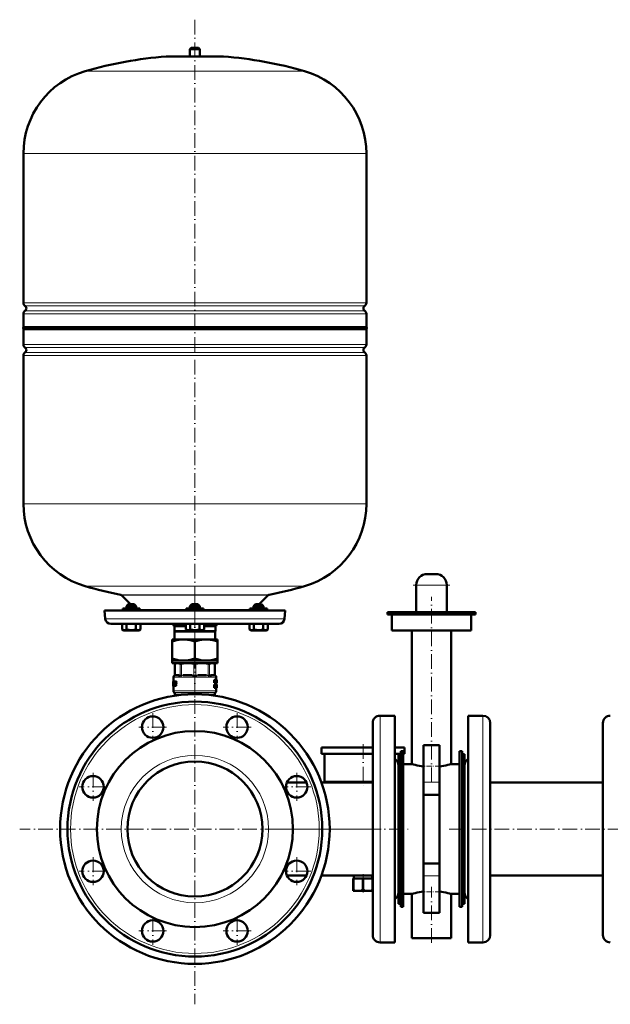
# Model space of a CAD drawing. Extents: x -1976 to 2357, y -1856 to 698.
# Tile 53 of 60: x 1127 to 1609, y -377 to 427. Entities that reach past the tile are written whole.
import ezdxf

# ---------------------------------------------------------------- set-up
doc = ezdxf.new("R2010")
doc.units = 0
doc.linetypes.add('DASHDOT', pattern=[18.5, 12, -3, 0.5, -3])

msp = doc.modelspace()

# ---------------------------------------------------------------- linework, layer by layer
at = {"color": 7, "linetype": 'DASHDOT', "lineweight": 18}
for p, q in [((1270.14, 426.63), (1270.14, -77.66)), ((1270.14, -38.81), (1270.14, -84.6)), ((1448.29, -34.77), (1478.29, -34.77)), ((1463.29, -195.55), (1463.29, -44.28)), ((1270.14, -90.84), (1270.14, -376.93)), ((1235.7, -139.36), (1235.7, -162.11)), ((1304.58, -139.36), (1304.58, -162.11)), ((1247.07, -150.73), (1224.32, -150.73)), ((1315.96, -150.73), (1293.21, -150.73)), ((1407.39, -164.58), (1407.39, -198.18)), ((1186.99, -188.07), (1186.99, -210.82)), ((1353.29, -188.07), (1353.29, -210.82)), ((1198.37, -199.44), (1175.62, -199.44)), ((1364.67, -199.44), (1341.92, -199.44)), ((1413.18, -233.88), (1127.1, -233.88)), ((1336.22, -233.88), (1445.39, -233.88)), ((1637.69, -233.88), (1476.89, -233.88)), ((1186.99, -256.95), (1186.99, -279.7)), ((1353.29, -256.95), (1353.29, -279.7)), ((1198.37, -268.33), (1175.62, -268.33)), ((1364.67, -268.33), (1341.92, -268.33)), ((1463.29, -326.69), (1463.29, -281.02)), ((1235.7, -305.66), (1235.7, -328.41)), ((1304.58, -305.66), (1304.58, -328.41)), ((1247.07, -317.03), (1224.32, -317.03)), ((1315.96, -317.03), (1293.21, -317.03))]:
    msp.add_line(p, q, dxfattribs=at)
at = {"color": 7, "lineweight": 50}
for p, q in [((1267.14, 403.57), (1266.14, 402.57)), ((1266.14, 402.57), (1270.14, 402.57)), ((1266.14, 402.57), (1266.14, 396.57)), ((1267.14, 403.57), (1270.14, 403.57)), ((1270.14, 403.57), (1273.14, 403.57)), ((1270.14, 402.57), (1274.14, 402.57)), ((1273.14, 403.57), (1274.14, 402.57)), ((1274.14, 402.57), (1274.14, 396.57)), ((1247.14, 396.57), (1293.14, 396.57)), ((1266.14, 396.57), (1247.14, 396.57)), ((1293.14, 396.57), (1274.14, 396.57)), ((1130.14, 195.45), (1130.14, 317.41)), ((1410.14, 195.45), (1410.14, 317.41)), ((1130.14, 175.76), (1130.14, 186.68)), ((1410.14, 175.76), (1410.14, 186.68)), ((1130.14, 175.76), (1270.14, 175.76)), ((1410.14, 174.07), (1130.14, 174.07)), ((1130.14, 174.07), (1130.14, 161.45)), ((1270.14, 175.76), (1369.14, 175.76)), ((1369.14, 175.76), (1410.14, 175.76)), ((1410.14, 161.45), (1410.14, 174.07)), ((1130.14, 152.68), (1130.14, 31.57)), ((1410.14, 31.57), (1410.14, 152.68)), ((1466.79, -25.77), (1459.79, -25.77)), ((1450.79, -56.77), (1450.79, -34.77)), ((1475.79, -56.77), (1475.79, -34.77)), ((1210.25, -43.04), (1217.64, -50.43)), ((1322.64, -50.43), (1330.03, -43.04)), ((1196.39, -55.43), (1270.14, -55.43)), ((1196.39, -55.43), (1196.99, -62.33)), ((1212.12, -53.93), (1211.18, -53.93)), ((1211.18, -53.93), (1211.18, -54.93)), ((1225.18, -53.93), (1212.12, -53.93)), ((1215.78, -50.43), (1214.18, -52.03)), ((1215.78, -50.43), (1214.18, -52.03)), ((1221.64, -52.03), (1214.18, -52.03)), ((1214.18, -53.93), (1214.18, -52.03)), ((1220.26, -50.43), (1215.78, -50.43)), ((1220.58, -50.43), (1220.26, -50.43)), ((1220.58, -50.43), (1222.18, -52.03)), ((1222.18, -52.03), (1221.64, -52.03)), ((1222.18, -53.93), (1222.18, -52.03)), ((1225.18, -53.93), (1225.18, -54.93)), ((1270.14, -53.93), (1263.14, -53.93)), ((1263.14, -53.93), (1263.14, -54.93)), ((1267.74, -50.43), (1266.14, -52.03)), ((1266.68, -52.03), (1266.14, -52.03)), ((1266.14, -53.93), (1266.14, -52.03)), ((1274.14, -52.03), (1266.68, -52.03)), ((1268.06, -50.43), (1267.74, -50.43)), ((1272.54, -50.43), (1268.06, -50.43)), ((1277.14, -53.93), (1270.14, -53.93)), ((1270.14, -55.43), (1343.89, -55.43)), ((1272.54, -50.43), (1274.14, -52.03)), ((1274.14, -53.93), (1274.14, -52.03)), ((1277.14, -53.93), (1277.14, -54.93)), ((1328.17, -53.93), (1315.1, -53.93)), ((1315.1, -53.93), (1315.1, -54.93)), ((1319.7, -50.43), (1318.1, -52.03)), ((1322.1, -52.03), (1318.1, -52.03)), ((1318.1, -53.93), (1318.1, -52.03)), ((1322.1, -50.43), (1319.7, -50.43)), ((1324.5, -50.43), (1322.1, -50.43)), ((1326.1, -52.03), (1322.1, -52.03)), ((1324.5, -50.43), (1326.1, -52.03)), ((1324.5, -50.43), (1326.1, -52.03)), ((1326.1, -53.93), (1326.1, -52.03)), ((1326.1, -53.93), (1326.1, -52.03)), ((1329.1, -53.93), (1328.17, -53.93)), ((1329.1, -53.93), (1329.1, -54.93)), ((1329.1, -54.93), (1329.1, -53.93)), ((1343.29, -62.33), (1343.89, -55.43)), ((1463.29, -56.88), (1427.29, -56.88)), ((1427.29, -58.88), (1427.29, -56.88)), ((1463.29, -58.88), (1427.29, -58.88)), ((1430.79, -71.88), (1430.79, -58.88)), ((1450.79, -56.88), (1450.79, -56.77)), ((1475.79, -56.77), (1450.79, -56.77)), ((1499.29, -56.88), (1463.29, -56.88)), ((1499.29, -58.88), (1463.29, -58.88)), ((1475.79, -56.88), (1475.79, -56.77)), ((1495.79, -71.88), (1495.79, -58.88)), ((1499.29, -58.88), (1499.29, -56.88)), ((1201.47, -66.43), (1270.14, -66.43)), ((1210.68, -66.43), (1210.68, -70.97)), ((1212, -71.73), (1210.68, -70.97)), ((1212, -71.73), (1223.53, -71.73)), ((1214.43, -66.43), (1214.43, -70.97)), ((1221.94, -66.43), (1221.94, -70.97)), ((1223.53, -71.73), (1224.35, -71.73)), ((1224.35, -71.73), (1225.69, -70.97)), ((1225.69, -66.43), (1225.69, -70.96)), ((1225.69, -66.43), (1225.69, -70.96)), ((1253.39, -68.43), (1262.63, -68.43)), ((1253.39, -72.43), (1253.39, -68.43)), ((1262.63, -66.43), (1262.63, -70.96)), ((1263.97, -71.73), (1262.64, -70.97)), ((1263.97, -71.73), (1264.79, -71.73)), ((1264.79, -71.73), (1276.32, -71.73)), ((1266.38, -66.43), (1266.38, -70.97)), ((1270.14, -66.43), (1338.81, -66.43)), ((1273.89, -66.43), (1273.89, -70.97)), ((1276.32, -71.73), (1277.64, -70.97)), ((1277.64, -66.43), (1277.64, -70.97)), ((1277.64, -68.43), (1286.89, -68.43)), ((1286.89, -68.43), (1286.89, -72.43)), ((1314.59, -66.43), (1314.59, -70.96)), ((1315.93, -71.73), (1314.59, -70.96)), ((1315.93, -71.73), (1316.14, -71.73)), ((1316.14, -71.73), (1322.1, -71.73)), ((1318.34, -66.43), (1318.34, -70.96)), ((1322.1, -71.73), (1328.28, -71.73)), ((1325.85, -66.43), (1325.85, -70.97)), ((1328.28, -71.73), (1329.6, -70.97)), ((1329.6, -66.43), (1329.6, -70.97)), ((1329.6, -66.43), (1329.6, -70.97)), ((1463.29, -71.88), (1430.79, -71.88)), ((1447.29, -180.88), (1447.29, -71.88)), ((1495.79, -71.88), (1463.29, -71.88)), ((1479.29, -180.88), (1479.29, -71.88)), ((1251.64, -79.13), (1251.64, -80.79)), ((1251.64, -79.13), (1260.89, -79.13)), ((1253.39, -72.43), (1286.89, -72.43)), ((1253.39, -72.43), (1253.52, -72.65)), ((1253.52, -72.65), (1286.77, -72.65)), ((1253.52, -72.65), (1253.52, -79.13)), ((1260.89, -79.13), (1270.14, -79.13)), ((1270.14, -79.13), (1279.39, -79.13)), ((1279.39, -79.13), (1288.64, -79.13)), ((1286.77, -72.65), (1286.89, -72.43)), ((1286.77, -79.13), (1286.77, -72.65)), ((1288.64, -80.79), (1288.64, -79.13)), ((1251.64, -94.78), (1251.64, -80.79)), ((1270.14, -94.78), (1270.14, -80.79)), ((1288.64, -80.79), (1288.64, -94.78)), ((1251.64, -94.78), (1251.64, -96.43)), ((1288.64, -96.43), (1288.64, -94.78)), ((1251.64, -96.43), (1260.89, -96.43)), ((1251.64, -96.43), (1251.64, -98.43)), ((1251.64, -98.43), (1270.14, -98.43)), ((1254.84, -98.43), (1253.75, -99.07)), ((1253.9, -98.99), (1253.75, -99.07)), ((1253.75, -108.29), (1253.75, -99.07)), ((1260.89, -96.43), (1270.14, -96.43)), ((1270.14, -96.43), (1279.39, -96.43)), ((1270.14, -98.43), (1288.64, -98.43)), ((1279.39, -96.43), (1288.64, -96.43)), ((1285.44, -98.43), (1286.54, -99.07)), ((1286.54, -99.07), (1286.39, -98.99)), ((1286.54, -108.29), (1286.54, -99.07)), ((1288.64, -96.43), (1288.64, -98.43)), ((1252.64, -109.88), (1252.64, -113.59)), ((1257.34, -108.43), (1254.3, -108.43)), ((1267.88, -108.43), (1260.54, -108.43)), ((1279.74, -108.43), (1272.41, -108.43)), ((1285.98, -108.43), (1282.94, -108.43)), ((1286.26, -112.04), (1285.93, -112.04)), ((1285.93, -114.62), (1285.93, -112.04)), ((1286.26, -112.04), (1286.59, -112.04)), ((1286.26, -114.62), (1286.26, -112.04)), ((1286.65, -112.5), (1286.7, -112.04)), ((1287.01, -112.04), (1286.7, -112.04)), ((1287.01, -112.04), (1287.25, -112.04)), ((1287.25, -112.04), (1287.25, -114.62)), ((1287.25, -112.28), (1287.27, -112.04)), ((1287.27, -112.04), (1287.58, -112.04)), ((1287.58, -112.04), (1287.7, -112.04)), ((1287.64, -109.88), (1287.64, -112.04)), ((1287.87, -112.04), (1287.7, -112.04)), ((1287.87, -112.04), (1287.93, -112.04)), ((1287.87, -114.62), (1287.87, -112.04)), ((1287.93, -112.04), (1287.94, -112.18)), ((1287.94, -112.18), (1287.94, -113.26)), ((1252.34, -113.59), (1252.35, -113.59)), ((1252.34, -113.59), (1252.34, -116.92)), ((1252.36, -116.83), (1252.34, -116.83)), ((1252.34, -116.92), (1252.34, -116.83)), ((1252.34, -117.05), (1252.34, -116.92)), ((1252.38, -117.05), (1252.34, -117.05)), ((1252.43, -113.59), (1252.35, -113.59)), ((1252.36, -113.92), (1252.35, -113.59)), ((1252.41, -113.92), (1252.36, -113.92)), ((1252.38, -117.05), (1252.44, -117.05)), ((1252.43, -113.59), (1252.98, -113.59)), ((1252.54, -117.05), (1252.44, -117.05)), ((1252.5, -116.83), (1252.47, -116.83)), ((1252.5, -116.57), (1252.5, -116.71)), ((1252.81, -114.49), (1252.54, -114.49)), ((1252.54, -116.36), (1252.67, -116.36)), ((1252.54, -117.05), (1252.79, -117.05)), ((1252.58, -114.28), (1252.77, -114.28)), ((1252.64, -117.05), (1252.64, -121.11)), ((1252.71, -116.29), (1252.67, -116.36)), ((1252.81, -114.51), (1252.73, -116.13)), ((1252.77, -114.28), (1252.8, -114.35)), ((1252.79, -117.05), (1252.86, -116.99)), ((1253.1, -117.05), (1252.79, -117.05)), ((1253.17, -116.99), (1252.86, -116.99)), ((1253.23, -116.84), (1252.92, -116.84)), ((1253.29, -113.59), (1252.98, -113.59)), ((1253.05, -113.64), (1252.98, -113.59)), ((1253.22, -116.63), (1252.98, -116.63)), ((1253.23, -116.36), (1253.01, -116.36)), ((1253.36, -113.64), (1253.05, -113.64)), ((1253.42, -113.79), (1253.1, -113.79)), ((1253.1, -117.05), (1253.17, -116.99)), ((1253.4, -114.01), (1253.13, -114.01)), ((1253.37, -114.28), (1253.13, -114.28)), ((1253.23, -116.84), (1253.25, -116.8)), ((1253.36, -113.64), (1253.29, -113.59)), ((1253.32, -116.99), (1253.4, -117.05)), ((1253.4, -117.05), (1254.44, -117.05)), ((1253.63, -116.13), (1253.66, -115.67)), ((1253.95, -116.13), (1253.63, -116.13)), ((1253.96, -116.29), (1253.64, -116.29)), ((1253.69, -116.36), (1253.64, -116.29)), ((1253.65, -113.59), (1254.69, -113.59)), ((1253.66, -115.67), (1253.75, -114.51)), ((1253.69, -116.36), (1254.46, -116.36)), ((1254.08, -114.51), (1253.75, -114.51)), ((1253.78, -115.19), (1253.77, -115.33)), ((1254.12, -114.35), (1253.79, -114.35)), ((1253.86, -114.28), (1254.68, -114.28)), ((1253.86, -115.66), (1254.56, -115.66)), ((1253.88, -114.97), (1254.57, -114.97)), ((1253.95, -116.13), (1253.99, -115.67)), ((1254.02, -116.36), (1253.96, -116.29)), ((1254.04, -114.97), (1254.08, -114.51)), ((1254.12, -114.35), (1254.18, -114.28)), ((1254.78, -117.05), (1254.44, -117.05)), ((1254.8, -116.36), (1254.46, -116.36)), ((1254.54, -116.83), (1254.56, -116.69)), ((1254.89, -116.83), (1254.54, -116.83)), ((1254.91, -115.66), (1254.56, -115.66)), ((1254.9, -116.69), (1254.56, -116.69)), ((1254.92, -114.97), (1254.57, -114.97)), ((1254.66, -115.45), (1254.68, -115.31)), ((1255.01, -115.45), (1254.66, -115.45)), ((1255.03, -114.28), (1254.68, -114.28)), ((1255.02, -115.31), (1254.68, -115.31)), ((1255.04, -113.59), (1254.69, -113.59)), ((1254.78, -114.06), (1254.79, -113.92)), ((1255.13, -114.06), (1254.78, -114.06)), ((1255.14, -113.92), (1254.79, -113.92)), ((1254.89, -116.83), (1254.9, -116.69)), ((1255.01, -115.45), (1255.02, -115.31)), ((1255.13, -114.06), (1255.14, -113.92)), ((1286.26, -114.62), (1285.93, -114.62)), ((1286.26, -116.03), (1285.93, -116.03)), ((1285.93, -118.61), (1285.93, -116.03)), ((1286.26, -118.61), (1285.93, -118.61)), ((1286.26, -114.62), (1286.47, -114.62)), ((1286.26, -116.03), (1286.62, -116.03)), ((1286.26, -118.61), (1286.26, -116.03)), ((1286.26, -118.61), (1286.49, -118.61)), ((1286.46, -112.53), (1286.46, -112.53)), ((1286.5, -112.89), (1286.47, -112.89)), ((1286.47, -113.2), (1286.47, -114.62)), ((1286.72, -114.62), (1286.47, -114.62)), ((1286.49, -117.19), (1286.49, -116.46)), ((1286.49, -116.46), (1286.59, -116.46)), ((1286.73, -116.8), (1286.49, -116.8)), ((1286.69, -117.08), (1286.49, -117.08)), ((1286.49, -117.19), (1286.58, -117.19)), ((1286.49, -117.62), (1286.49, -118.61)), ((1286.49, -117.62), (1286.55, -117.62)), ((1286.58, -117.64), (1286.49, -117.64)), ((1286.62, -117.71), (1286.49, -117.71)), ((1286.65, -117.81), (1286.49, -117.81)), ((1286.5, -118.61), (1286.49, -118.56)), ((1286.82, -118.61), (1286.5, -118.61)), ((1286.68, -117.94), (1286.65, -117.81)), ((1286.82, -118.61), (1286.68, -117.94)), ((1286.72, -114.62), (1286.88, -114.62)), ((1286.74, -117.45), (1286.74, -117.45)), ((1286.85, -113.57), (1286.78, -113.57)), ((1286.81, -113.94), (1286.81, -113.94)), ((1286.82, -117.61), (1286.85, -117.72)), ((1286.82, -118.61), (1287.03, -118.61)), ((1286.85, -117.72), (1286.88, -117.84)), ((1287.09, -114.62), (1286.88, -114.62)), ((1287.31, -116.03), (1287, -116.03)), ((1287, -117.52), (1287, -116.03)), ((1287.31, -117.52), (1287, -117.52)), ((1287.09, -113.08), (1287.05, -113.08)), ((1287.09, -112.53), (1287.1, -112.53)), ((1287.09, -114.62), (1287.09, -113.08)), ((1287.09, -114.62), (1287.25, -114.62)), ((1287.55, -118.65), (1287.24, -118.65)), ((1287.25, -114.62), (1287.37, -114.62)), ((1287.31, -116.03), (1287.45, -116.03)), ((1287.31, -117.52), (1287.31, -116.03)), ((1287.37, -114.62), (1287.51, -114.62)), ((1287.65, -116.03), (1287.45, -116.03)), ((1287.45, -116.03), (1287.45, -117.53)), ((1287.65, -117.55), (1287.45, -117.55)), ((1287.55, -114.05), (1287.51, -114.62)), ((1287.51, -114.62), (1287.74, -114.62)), ((1287.55, -114.05), (1287.71, -114.05)), ((1287.58, -113.6), (1287.63, -112.73)), ((1287.58, -113.6), (1287.69, -113.6)), ((1287.6, -116.03), (1287.6, -116.03)), ((1287.91, -116.03), (1287.61, -116.03)), ((1287.91, -118.65), (1287.61, -118.65)), ((1287.89, -118.62), (1287.62, -118.62)), ((1287.65, -112.74), (1287.63, -112.74)), ((1287.93, -115.98), (1287.63, -115.98)), ((1287.64, -112.5), (1287.64, -112.5)), ((1287.64, -114.62), (1287.64, -115.98)), ((1287.85, -115.98), (1287.64, -115.98)), ((1287.64, -118.65), (1287.64, -121.11)), ((1287.65, -112.74), (1287.69, -113.6)), ((1287.65, -116.03), (1287.74, -116.03)), ((1287.65, -117.55), (1287.65, -116.03)), ((1287.86, -118.51), (1287.67, -118.51)), ((1287.74, -114.62), (1287.71, -114.05)), ((1287.86, -117.93), (1287.73, -117.93)), ((1287.74, -114.62), (1287.82, -114.62)), ((1287.74, -116.03), (1287.74, -117.49)), ((1287.88, -116.16), (1287.74, -116.16)), ((1287.87, -116.4), (1287.74, -116.4)), ((1287.86, -116.75), (1287.74, -116.75)), ((1287.87, -117.19), (1287.74, -117.19)), ((1287.91, -117.5), (1287.74, -117.5)), ((1287.92, -117.59), (1287.74, -117.59)), ((1287.93, -117.69), (1287.74, -117.69)), ((1287.93, -117.8), (1287.74, -117.8)), ((1287.87, -114.62), (1287.82, -114.62)), ((1287.86, -118.51), (1287.86, -117.93)), ((1287.93, -117.94), (1287.86, -117.94)), ((1287.87, -114.62), (1287.93, -114.62)), ((1287.93, -118.04), (1287.87, -118.04)), ((1287.93, -118.12), (1287.89, -118.12)), ((1287.92, -118.18), (1287.9, -118.18)), ((1287.91, -114.15), (1287.91, -112.51)), ((1287.91, -112.51), (1287.92, -112.51)), ((1287.94, -112.73), (1287.91, -112.73)), ((1287.94, -113.31), (1287.91, -113.31)), ((1287.94, -113.92), (1287.91, -113.92)), ((1287.91, -114.15), (1287.92, -114.15)), ((1287.92, -116.46), (1287.91, -116.51)), ((1287.91, -116.51), (1287.91, -116.59)), ((1287.94, -116.54), (1287.91, -116.54)), ((1287.91, -116.59), (1287.91, -116.7)), ((1287.94, -116.62), (1287.91, -116.62)), ((1287.91, -116.7), (1287.91, -116.82)), ((1287.92, -116.75), (1287.91, -116.75)), ((1287.91, -116.82), (1287.91, -116.91)), ((1287.91, -116.91), (1287.92, -117)), ((1287.92, -117.59), (1287.91, -117.5)), ((1287.93, -118.62), (1287.91, -118.65)), ((1287.93, -116.45), (1287.92, -116.45)), ((1287.94, -116.48), (1287.92, -116.48)), ((1287.92, -116.75), (1287.92, -116.62)), ((1287.92, -116.98), (1287.92, -116.75)), ((1287.92, -117), (1287.93, -117.1)), ((1287.93, -117.69), (1287.92, -117.59)), ((1287.92, -118.18), (1287.93, -118.12)), ((1287.94, -116.48), (1287.93, -116.45)), ((1287.93, -117.1), (1287.94, -117.23)), ((1287.93, -117.8), (1287.93, -117.69)), ((1287.93, -117.94), (1287.93, -117.8)), ((1287.93, -118.04), (1287.93, -117.94)), ((1287.93, -118.12), (1287.93, -118.04)), ((1287.94, -112.73), (1287.94, -113.26)), ((1287.94, -113.26), (1287.94, -113.31)), ((1287.94, -113.31), (1287.94, -113.37)), ((1287.94, -113.37), (1287.94, -113.92)), ((1287.94, -113.37), (1287.94, -114.44)), ((1287.94, -116.01), (1287.94, -116.08)), ((1287.94, -116.08), (1287.94, -116.62)), ((1287.94, -116.54), (1287.94, -116.48)), ((1287.94, -116.62), (1287.94, -116.54)), ((1287.94, -117.23), (1287.94, -117.4)), ((1287.94, -117.4), (1287.94, -117.61)), ((1287.94, -117.61), (1287.94, -117.88)), ((1287.94, -117.88), (1287.94, -118.25)), ((1287.94, -118.25), (1287.94, -118.48)), ((1253.31, -122.6), (1253.23, -122.52)), ((1253.89, -124.01), (1253.89, -125.06)), ((1254.28, -124.77), (1254.28, -124.86)), ((1254.35, -124.53), (1254.33, -124.52)), ((1254.65, -124.52), (1254.33, -124.52)), ((1254.66, -124.53), (1254.35, -124.53)), ((1254.45, -124.63), (1254.35, -124.53)), ((1254.77, -124.63), (1254.45, -124.63)), ((1254.5, -124.87), (1254.45, -124.63)), ((1254.82, -124.87), (1254.5, -124.87)), ((1254.5, -124.96), (1254.5, -124.87)), ((1254.57, -124.96), (1254.5, -124.96)), ((1254.77, -124.63), (1254.66, -124.53)), ((1254.82, -124.87), (1254.77, -124.63)), ((1254.82, -124.92), (1254.82, -124.87)), ((1286.22, -125.03), (1286.25, -124.96)), ((1286.55, -124.96), (1286.25, -124.96)), ((1286.39, -124.01), (1286.39, -124.96)), ((1286.67, -124.9), (1286.39, -124.9)), ((1286.52, -125.08), (1286.55, -124.96)), ((1286.55, -124.96), (1286.68, -124.96)), ((1286.98, -122.6), (1287.06, -122.52)), ((1433.29, -141.38), (1421.29, -141.38)), ((1433.29, -141.38), (1433.29, -189.54)), ((1493.29, -278.23), (1493.29, -141.38)), ((1493.29, -141.38), (1505.29, -141.38)), ((1415.29, -147.38), (1415.29, -192.41)), ((1511.29, -275.35), (1511.29, -147.38)), ((1603.29, -147.38), (1603.29, -192.41)), ((1373.39, -167.38), (1407.39, -167.38)), ((1373.39, -167.38), (1373.39, -172.38)), ((1407.39, -167.38), (1415.29, -167.38)), ((1433.31, -167.38), (1441.39, -167.38)), ((1441.39, -167.38), (1441.39, -172.38)), ((1469.79, -165.38), (1456.79, -165.38)), ((1456.79, -165.38), (1456.79, -195.62)), ((1469.79, -165.38), (1469.79, -195.62)), ((1373.39, -172.38), (1407.39, -172.38)), ((1375.89, -172.38), (1375.89, -195.38)), ((1407.39, -172.38), (1415.29, -172.38)), ((1433.31, -172.38), (1438.29, -172.38)), ((1436.29, -263.13), (1436.29, -172.88)), ((1436.29, -172.88), (1438.29, -172.88)), ((1438.29, -170.38), (1440.29, -170.38)), ((1438.29, -297.38), (1438.29, -170.38)), ((1440.29, -297.38), (1440.29, -170.38)), ((1440.29, -172.38), (1441.39, -172.38)), ((1486.29, -170.38), (1488.29, -170.38)), ((1486.29, -297.38), (1486.29, -170.38)), ((1488.29, -297.38), (1488.29, -170.38)), ((1488.29, -172.88), (1488.29, -204.64)), ((1490.29, -172.88), (1488.29, -172.88)), ((1490.29, -172.88), (1490.29, -204.64)), ((1440.29, -286.88), (1440.29, -180.88)), ((1447.29, -180.88), (1440.29, -180.88)), ((1486.29, -180.88), (1479.29, -180.88)), ((1490.29, -258.81), (1490.29, -181.88)), ((1415.29, -192.41), (1415.29, -320.38)), ((1433.29, -189.54), (1433.29, -326.38)), ((1603.29, -192.41), (1603.29, -320.38)), ((1345.32, -195.83), (1361.26, -195.83)), ((1373.39, -195.83), (1415.29, -195.83)), ((1375.89, -195.38), (1407.39, -195.38)), ((1407.39, -195.38), (1415.29, -195.38)), ((1456.79, -205.88), (1456.79, -195.62)), ((1469.79, -205.88), (1469.79, -195.62)), ((1511.29, -195.83), (1603.29, -195.83)), ((1456.79, -205.88), (1469.79, -205.88)), ((1456.79, -261.89), (1456.79, -205.88)), ((1469.79, -261.89), (1469.79, -205.88)), ((1488.29, -204.64), (1488.29, -294.88)), ((1490.29, -204.64), (1490.29, -294.88)), ((1436.29, -294.88), (1436.29, -263.13)), ((1456.79, -261.89), (1469.79, -261.89)), ((1456.79, -272.15), (1456.79, -261.89)), ((1469.79, -272.15), (1469.79, -261.89)), ((1490.29, -285.88), (1490.29, -258.81)), ((1345.32, -271.93), (1361.26, -271.93)), ((1373.39, -271.93), (1415.29, -271.93)), ((1399.89, -271.93), (1399.89, -274.38)), ((1414.89, -271.93), (1414.89, -274.38)), ((1456.79, -272.15), (1456.79, -302.38)), ((1469.79, -272.15), (1469.79, -302.38)), ((1511.29, -271.93), (1603.29, -271.93)), ((1399.39, -274.38), (1399.64, -274.38)), ((1399.39, -274.38), (1399.39, -283.38)), ((1399.64, -274.38), (1399.64, -283.38)), ((1407.15, -274.38), (1399.64, -274.38)), ((1407.15, -274.38), (1407.15, -283.38)), ((1407.15, -274.38), (1407.64, -274.38)), ((1407.64, -274.38), (1407.64, -283.38)), ((1415.15, -274.38), (1407.64, -274.38)), ((1415.15, -274.38), (1415.15, -283.38)), ((1415.15, -274.38), (1415.29, -274.38)), ((1493.29, -326.38), (1493.29, -278.23)), ((1511.29, -320.38), (1511.29, -275.35)), ((1399.39, -283.38), (1399.64, -283.38)), ((1399.39, -284.38), (1399.39, -283.38)), ((1399.39, -284.38), (1400.85, -284.38)), ((1405.94, -284.38), (1400.85, -284.38)), ((1405.94, -284.38), (1408.85, -284.38)), ((1407.15, -283.38), (1407.64, -283.38)), ((1413.94, -284.38), (1408.85, -284.38)), ((1413.94, -284.38), (1415.29, -284.38)), ((1415.15, -283.38), (1415.29, -283.38)), ((1440.29, -286.88), (1447.29, -286.88)), ((1447.29, -322.88), (1447.29, -286.88)), ((1479.29, -286.88), (1486.29, -286.88)), ((1479.29, -322.88), (1479.29, -286.88)), ((1436.29, -294.88), (1438.29, -294.88)), ((1490.29, -294.88), (1488.29, -294.88)), ((1438.29, -297.38), (1440.29, -297.38)), ((1469.79, -302.38), (1456.79, -302.38)), ((1486.29, -297.38), (1488.29, -297.38)), ((1433.29, -326.38), (1421.29, -326.38)), ((1463.29, -322.88), (1447.29, -322.88)), ((1479.29, -322.88), (1463.29, -322.88)), ((1493.29, -326.38), (1505.29, -326.38))]:
    msp.add_line(p, q, dxfattribs=at)
at = {"color": 7, "linetype": 'DASHDOT', "lineweight": 18, "ltscale": 0.210416}
msp.add_line((1270.14, 404.27), (1270.14, 395.85), dxfattribs=at)
at = {"color": 7, "lineweight": 18}
for p, q in [((1270.14, 396.55), (1246.78, 396.55)), ((1293.51, 396.55), (1270.14, 396.55)), ((1270.14, 384.61), (1180.54, 384.61)), ((1359.74, 384.61), (1270.14, 384.61)), ((1270.14, 317.41), (1130.14, 317.41)), ((1410.14, 317.41), (1270.14, 317.41)), ((1130.14, 195.45), (1270.14, 195.45)), ((1270.14, 193.17), (1131.39, 193.17)), ((1270.14, 195.45), (1410.14, 195.45)), ((1408.9, 193.17), (1270.14, 193.17)), ((1270.14, 186.68), (1130.14, 186.68)), ((1131.39, 188.96), (1270.14, 188.96)), ((1270.14, 188.96), (1408.9, 188.96)), ((1410.14, 186.68), (1270.14, 186.68)), ((1130.14, 161.45), (1410.14, 161.45)), ((1410.14, 152.68), (1130.14, 152.68)), ((1131.39, 159.17), (1408.9, 159.17)), ((1131.39, 154.96), (1408.9, 154.96)), ((1130.14, 31.57), (1410.14, 31.57)), ((1180.54, -35.63), (1270.14, -35.63)), ((1270.14, -35.63), (1359.74, -35.63)), ((1475.79, -34.77), (1450.79, -34.77)), ((1209.47, -42.63), (1270.14, -42.63)), ((1210.25, -43.04), (1330.03, -43.04)), ((1270.14, -42.63), (1330.81, -42.63)), ((1212.12, -54.93), (1211.18, -54.93)), ((1225.18, -54.93), (1212.12, -54.93)), ((1225.18, -54.64), (1263.14, -54.64)), ((1270.14, -54.93), (1263.14, -54.93)), ((1277.14, -54.93), (1270.14, -54.93)), ((1277.14, -54.64), (1315.1, -54.64)), ((1328.17, -54.93), (1315.1, -54.93)), ((1329.1, -54.93), (1328.17, -54.93)), ((1196.99, -62.33), (1270.14, -62.33)), ((1270.14, -62.33), (1343.29, -62.33)), ((1253.9, -98.99), (1253.9, -108.28)), ((1258.11, -108.28), (1258.11, -98.99)), ((1259.2, -98.99), (1259.2, -108.28)), ((1269.38, -108.28), (1269.38, -98.99)), ((1270.91, -98.99), (1270.91, -108.28)), ((1281.09, -108.28), (1281.09, -98.99)), ((1282.17, -98.99), (1282.17, -108.28)), ((1286.39, -108.28), (1286.39, -98.99)), ((1252.66, -109.91), (1252.64, -109.88)), ((1252.72, -109.93), (1256.64, -109.93)), ((1253.74, -108.47), (1253.62, -108.48)), ((1253.77, -108.47), (1253.74, -108.47)), ((1253.75, -108.29), (1253.88, -108.28)), ((1254.03, -108.45), (1253.77, -108.47)), ((1253.88, -108.28), (1253.9, -108.28)), ((1253.9, -108.28), (1254.19, -108.25)), ((1254.49, -108.23), (1257.52, -108.23)), ((1258.29, -109.91), (1257.27, -109.91)), ((1257.98, -108.47), (1257.65, -108.45)), ((1257.82, -108.25), (1258.11, -108.28)), ((1258, -108.47), (1257.98, -108.47)), ((1258.11, -108.28), (1258.14, -108.28)), ((1259.01, -109.93), (1268.47, -109.93)), ((1259.15, -108.47), (1259.09, -108.47)), ((1259.14, -108.28), (1259.2, -108.28)), ((1259.84, -108.45), (1259.15, -108.47)), ((1259.2, -108.28), (1259.91, -108.25)), ((1260.62, -108.23), (1267.95, -108.23)), ((1269.31, -108.47), (1268.59, -108.45)), ((1268.67, -108.25), (1269.38, -108.28)), ((1269.37, -108.47), (1269.31, -108.47)), ((1269.38, -108.28), (1269.43, -108.28)), ((1270.85, -108.28), (1270.91, -108.28)), ((1270.91, -108.28), (1271.62, -108.25)), ((1270.97, -108.47), (1270.91, -108.47)), ((1271.69, -108.45), (1270.97, -108.47)), ((1271.82, -109.93), (1281.28, -109.93)), ((1272.33, -108.23), (1279.66, -108.23)), ((1280.38, -108.25), (1281.09, -108.28)), ((1281.14, -108.47), (1280.44, -108.45)), ((1281.09, -108.28), (1281.14, -108.28)), ((1281.19, -108.47), (1281.14, -108.47)), ((1283.01, -109.91), (1282, -109.91)), ((1282.15, -108.28), (1282.17, -108.28)), ((1282.17, -108.28), (1282.46, -108.25)), ((1282.31, -108.47), (1282.28, -108.47)), ((1282.63, -108.45), (1282.31, -108.47)), ((1282.76, -108.23), (1285.8, -108.23)), ((1283.64, -109.93), (1287.56, -109.93)), ((1286.09, -108.25), (1286.39, -108.28)), ((1286.52, -108.47), (1286.25, -108.45)), ((1286.39, -108.28), (1286.41, -108.28)), ((1286.41, -108.28), (1286.54, -108.29)), ((1286.54, -108.47), (1286.52, -108.47)), ((1286.67, -108.48), (1286.54, -108.47)), ((1287.64, -109.88), (1287.63, -109.91)), ((1286.68, -117.94), (1286.49, -117.94)), ((1252.64, -121.11), (1270.14, -121.11)), ((1253.23, -122.52), (1270.14, -122.52)), ((1253.31, -122.6), (1270.14, -122.6)), ((1253.89, -124.01), (1261.19, -124.01)), ((1261.19, -124.01), (1264.18, -124.01)), ((1270.14, -121.11), (1287.64, -121.11)), ((1270.14, -122.52), (1287.06, -122.52)), ((1270.14, -122.6), (1286.98, -122.6)), ((1276.1, -124.01), (1285.16, -124.01)), ((1285.16, -124.01), (1286.39, -124.01)), ((1421.29, -141.38), (1421.29, -189.54)), ((1505.29, -278.23), (1505.29, -141.38)), ((1421.29, -189.54), (1421.29, -326.38)), ((1469.79, -195.62), (1456.79, -195.62)), ((1469.79, -272.15), (1456.79, -272.15)), ((1505.29, -326.38), (1505.29, -278.23))]:
    msp.add_line(p, q, dxfattribs=at)
at = {"color": 7, "linetype": 'DASHDOT', "lineweight": 18, "ltscale": 0.150014}
for p, q in [((1218.18, -49.93), (1218.18, -55.93)), ((1322.1, -49.93), (1322.1, -55.93))]:
    msp.add_line(p, q, dxfattribs=at)
at = {"color": 7, "linetype": 'DASHDOT', "lineweight": 18, "ltscale": 0.023112}
msp.add_line((1218.18, -71.81), (1218.18, -70.89), dxfattribs=at)
at = {"color": 7, "linetype": 'DASHDOT', "lineweight": 18, "ltscale": 0.023199}
msp.add_line((1322.1, -71.81), (1322.1, -70.88), dxfattribs=at)
at = {"color": 7, "linetype": 'DASHDOT', "lineweight": 18, "ltscale": 0.109586}
msp.add_line((1270.14, -98.8), (1270.14, -94.42), dxfattribs=at)
at = {"color": 7, "linetype": 'DASHDOT', "lineweight": 18, "ltscale": 0.45557}
msp.add_line((1270.14, -108.35), (1270.14, -126.58), dxfattribs=at)
at = {"color": 7, "linetype": 'DASHDOT', "lineweight": 18, "ltscale": 0.390015}
for p, q in [((1471.09, -182.62), (1455.49, -182.62)), ((1471.09, -285.15), (1455.49, -285.15))]:
    msp.add_line(p, q, dxfattribs=at)
at = {"color": 7, "linetype": 'DASHDOT', "lineweight": 18, "ltscale": 0.373512}
msp.add_line((1407.39, -270.69), (1407.39, -285.63), dxfattribs=at)
at = {"color": 7, "lineweight": 50}
for points in [[(1210.68, -70.97), (1211.16, -71.22), (1211.62, -71.4), (1212.05, -71.5), (1212.46, -71.55), (1213.09, -71.5), (1213.74, -71.31), (1214.43, -70.97)], [(1214.43, -70.97), (1215.39, -71.22), (1216.32, -71.4), (1217.17, -71.5), (1218, -71.55), (1219.26, -71.5), (1220.54, -71.31), (1221.94, -70.97)], [(1221.94, -70.96), (1222.42, -71.21), (1222.89, -71.39), (1223.31, -71.5), (1223.73, -71.54), (1224.36, -71.49), (1225, -71.3), (1225.64, -70.99)], [(1221.94, -70.97), (1222.42, -71.22), (1222.88, -71.4), (1223.3, -71.5), (1223.81, -71.55)], [(1223.81, -71.55), (1224.4, -71.49), (1224.99, -71.3), (1225.69, -70.96)], [(1262.63, -70.96), (1263.11, -71.21), (1263.58, -71.39), (1264, -71.5), (1264.51, -71.55)], [(1264.51, -71.55), (1265.1, -71.49), (1265.69, -71.31), (1266.38, -70.97)], [(1266.38, -70.97), (1267.34, -71.22), (1268.28, -71.4), (1269.12, -71.5), (1269.96, -71.55), (1271.21, -71.5), (1272.5, -71.31), (1273.89, -70.97)], [(1273.89, -70.97), (1274.37, -71.22), (1274.83, -71.4), (1275.26, -71.5), (1275.68, -71.55), (1276.3, -71.5), (1276.95, -71.31), (1277.64, -70.97)], [(1315.59, -71.41), (1316.22, -71.53), (1316.85, -71.52), (1317.21, -71.45), (1317.58, -71.33), (1318.34, -70.96)], [(1318.34, -70.96), (1319.3, -71.21), (1320.23, -71.39), (1321.08, -71.5), (1322.1, -71.55)], [(1322.1, -71.55), (1323.27, -71.49), (1324.46, -71.31), (1325.85, -70.97)], [(1325.85, -70.97), (1326.33, -71.22), (1326.79, -71.4), (1327.22, -71.5), (1327.63, -71.55), (1328.26, -71.5), (1328.91, -71.31), (1329.6, -70.97)], [(1251.64, -80.79), (1253.57, -80.2), (1255.48, -79.73), (1256.94, -79.45), (1258.38, -79.26), (1259.82, -79.16), (1260.89, -79.13)], [(1260.89, -79.13), (1262.5, -79.19), (1264.11, -79.35), (1265.18, -79.51), (1266.25, -79.71), (1268.39, -80.25), (1270.14, -80.79)], [(1270.14, -80.79), (1272.07, -80.2), (1273.98, -79.73), (1275.44, -79.45), (1276.88, -79.26), (1278.32, -79.16), (1279.39, -79.13)], [(1279.39, -79.13), (1281, -79.19), (1282.61, -79.35), (1283.68, -79.51), (1284.75, -79.71), (1286.89, -80.25), (1288.64, -80.79)], [(1260.89, -96.43), (1259.28, -96.38), (1257.67, -96.22), (1256.6, -96.06), (1255.54, -95.85), (1253.39, -95.32), (1251.64, -94.78)], [(1270.14, -94.78), (1268.22, -95.37), (1266.3, -95.84), (1264.85, -96.11), (1263.4, -96.3), (1261.96, -96.41), (1260.89, -96.43)], [(1279.39, -96.43), (1277.78, -96.38), (1276.17, -96.22), (1275.1, -96.06), (1274.04, -95.85), (1271.89, -95.32), (1270.14, -94.78)], [(1288.64, -94.78), (1286.72, -95.37), (1284.8, -95.84), (1283.35, -96.11), (1281.9, -96.3), (1280.46, -96.41), (1279.39, -96.43)], [(1256.01, -98.43), (1255.33, -98.49), (1254.63, -98.67), (1253.9, -98.99)], [(1258.11, -98.99), (1257.38, -98.67), (1256.68, -98.49), (1256.01, -98.43)], [(1259.2, -98.99), (1258.66, -99.06), (1258.26, -99.04), (1258.11, -98.99)], [(1264.29, -98.43), (1262.56, -98.5), (1260.79, -98.7), (1259.2, -98.99)], [(1269.38, -98.99), (1267.61, -98.67), (1265.93, -98.49), (1264.29, -98.43)], [(1276, -98.43), (1274.27, -98.5), (1272.51, -98.7), (1270.91, -98.99)], [(1281.09, -98.99), (1279.32, -98.67), (1277.64, -98.49), (1276, -98.43)], [(1282.17, -98.99), (1282.02, -99.04), (1281.84, -99.06), (1281.37, -99.04), (1281.09, -98.99)], [(1284.28, -98.43), (1283.56, -98.5), (1282.83, -98.7), (1282.17, -98.99)], [(1286.39, -98.99), (1285.65, -98.67), (1284.96, -98.49), (1284.28, -98.43)], [(1252.36, -116.71), (1252.37, -117.01), (1252.37, -117.04), (1252.38, -117.05)], [(1252.43, -113.59), (1252.41, -113.76), (1252.41, -113.8)], [(1252.44, -117.05), (1252.46, -116.87), (1252.47, -116.83)], [(1252.54, -116.36), (1252.52, -116.41), (1252.5, -116.57)], [(1252.5, -116.71), (1252.5, -116.81), (1252.52, -117.01), (1252.53, -117.03), (1252.54, -117.05)], [(1252.54, -114.49), (1252.55, -114.34), (1252.56, -114.3), (1252.58, -114.28)], [(1253.77, -115.33), (1253.78, -115.51), (1253.86, -115.66)], [(1253.88, -114.97), (1253.81, -115.04), (1253.78, -115.19)], [(1253.79, -114.35), (1253.82, -114.3), (1253.86, -114.28)], [(1254.44, -117.05), (1254.51, -116.98), (1254.54, -116.83)], [(1254.56, -116.69), (1254.54, -116.48), (1254.51, -116.41), (1254.46, -116.36)], [(1254.56, -115.66), (1254.63, -115.6), (1254.66, -115.45)], [(1254.68, -115.31), (1254.67, -115.13), (1254.63, -115.02), (1254.61, -114.99), (1254.57, -114.97)], [(1254.68, -114.28), (1254.75, -114.21), (1254.78, -114.06)], [(1254.79, -113.92), (1254.79, -113.75), (1254.75, -113.64), (1254.73, -113.61), (1254.69, -113.59)], [(1254.78, -117.05), (1254.85, -116.98), (1254.89, -116.83)], [(1254.9, -116.69), (1254.89, -116.52), (1254.86, -116.4), (1254.83, -116.38), (1254.8, -116.36)], [(1254.91, -115.66), (1254.98, -115.6), (1255.01, -115.45)], [(1255.02, -115.31), (1255.01, -115.13), (1254.98, -115.02), (1254.96, -114.99), (1254.92, -114.97)], [(1255.03, -114.28), (1255.1, -114.21), (1255.13, -114.06)], [(1255.14, -113.92), (1255.14, -113.75), (1255.1, -113.64), (1255.08, -113.61), (1255.04, -113.59)], [(1286.69, -117.08), (1286.65, -117.15), (1286.58, -117.19)], [(1286.59, -116.46), (1286.65, -116.48), (1286.68, -116.5), (1286.71, -116.58), (1286.73, -116.8)], [(1286.62, -116.03), (1286.72, -116.05), (1286.81, -116.12), (1286.91, -116.36), (1286.94, -116.73)], [(1287.24, -118.65), (1287.13, -118.56), (1287.06, -118.35), (1287.02, -118.05), (1287, -117.52)], [(1287.55, -118.65), (1287.44, -118.57), (1287.38, -118.38), (1287.33, -118.01), (1287.31, -117.52)], [(1287.45, -117.53), (1287.46, -117.87), (1287.5, -118.09), (1287.52, -118.13), (1287.56, -118.15)], [(1287.74, -117.49), (1287.72, -118.17), (1287.68, -118.45), (1287.66, -118.55), (1287.62, -118.62), (1287.55, -118.65)], [(1287.56, -118.15), (1287.63, -117.99), (1287.65, -117.55)], [(1287.89, -118.13), (1287.9, -118.18), (1287.91, -118.2)], [(1287.92, -112.51), (1287.93, -112.52), (1287.93, -112.52), (1287.93, -112.55), (1287.94, -112.73)], [(1287.94, -113.92), (1287.93, -114.13), (1287.92, -114.15)], [(1287.94, -114.44), (1287.94, -114.57), (1287.93, -114.62)], [(1254.33, -124.52), (1254.33, -124.52), (1254.32, -124.53), (1254.31, -124.54), (1254.3, -124.56), (1254.29, -124.63), (1254.28, -124.77)], [(1447.29, -180.88), (1449.87, -181.6), (1451.55, -182.01), (1453.5, -182.42), (1455.1, -182.7), (1456.79, -182.94)], [(1469.79, -182.94), (1471.5, -182.69), (1473.11, -182.41), (1475.06, -182), (1476.74, -181.6), (1477.89, -181.29), (1479.29, -180.88)], [(1456.79, -284.83), (1455.09, -285.07), (1453.48, -285.35), (1451.52, -285.76), (1449.84, -286.17), (1448.53, -286.52), (1447.29, -286.88)], [(1469.79, -284.83), (1471.49, -285.07), (1473.1, -285.35), (1475.06, -285.76), (1476.75, -286.17), (1479.29, -286.88)]]:
    msp.add_lwpolyline(points, dxfattribs=at)
at = {"color": 7, "lineweight": 18}
for points in [[(1258.14, -108.28), (1258.65, -108.29), (1259.14, -108.28)], [(1281.14, -108.28), (1281.84, -108.29), (1282.15, -108.28)]]:
    msp.add_lwpolyline(points, dxfattribs=at)
at = {"color": 7, "lineweight": 50}
for centre, radius in [((1270.14, -233.88), 110.03), ((1270.14, -233.88), 104.03), ((1235.7, -150.73), 8.75), ((1304.58, -150.73), 8.75), ((1270.14, -233.88), 80), ((1270.14, -233.88), 55.15), ((1186.99, -199.44), 8.75), ((1353.29, -199.44), 8.75), ((1186.99, -268.33), 8.75), ((1353.29, -268.33), 8.75), ((1235.7, -317.03), 8.75), ((1304.58, -317.03), 8.75)]:
    msp.add_circle(centre, radius, dxfattribs=at)
at = {"color": 7, "lineweight": 18}
for radius in [101.53, 60.15]:
    msp.add_circle((1270.14, -233.88), radius, dxfattribs=at)
at = {"color": 7, "lineweight": 50}
for centre, radius, start, end in [((1270.14, 77.41), 320, 94.18723, 106.2602), ((1247.14, 391.57), 5, 89.99801, 94.18723), ((1293.14, 391.57), 5, 85.81278, 90.00199), ((1270.14, 77.41), 320, 73.73979, 85.81278), ((1200.14, 317.41), 70, 106.2602, 180.00001), ((1340.14, 317.41), 70, 0, 73.73979), ((1132.84, 195.45), 2.7, 180.00001, 237.42103), ((1130.04, 191.07), 2.5, 302.57897, 57.42103), ((1410.24, 191.07), 2.5, 122.57897, 237.42103), ((1407.44, 195.45), 2.7, 302.57897, 360), ((1132.84, 186.68), 2.7, 122.57897, 180.00001), ((1407.44, 186.68), 2.7, 0, 57.42103), ((1131.34, 174.91), 1.47, 144.73562, 215.26438), ((1408.94, 174.91), 1.47, 324.73561, 35.26439), ((1132.84, 161.45), 2.7, 180.00001, 237.42103), ((1407.44, 161.45), 2.7, 302.57897, 360), ((1132.84, 152.68), 2.7, 122.57897, 180.00001), ((1130.04, 157.07), 2.5, 302.57897, 57.42103), ((1410.24, 157.07), 2.5, 122.57897, 237.42103), ((1407.44, 152.68), 2.7, 0, 57.42103), ((1200.14, 31.57), 70, 180.00001, 253.7398), ((1340.14, 31.57), 70, 286.26021, 360), ((1459.79, -34.77), 9, 90, 180.00001), ((1466.79, -34.77), 9, 0, 90), ((1270.14, 271.57), 320, 253.7398, 259.07135), ((1270.14, 271.57), 320, 280.92865, 286.26021), ((1209.19, -44.1), 1.5, 45, 79.07135), ((1331.09, -44.1), 1.5, 100.92865, 135), ((1210.68, -54.93), 0.5, 270, 360), ((1225.68, -54.93), 0.5, 180.00001, 270), ((1262.64, -54.93), 0.5, 270, 360), ((1277.64, -54.93), 0.5, 180.00001, 270), ((1314.6, -54.93), 0.5, 270, 360), ((1329.6, -54.93), 0.5, 180.00001, 270), ((1329.6, -54.93), 0.5, 180.00001, 270), ((1201.47, -61.93), 4.5, 184.99999, 270), ((1338.81, -61.93), 4.5, 270, 355), ((1254.55, -66.43), 2.31, 180.00001, 240), ((1285.74, -66.43), 2.31, 300, 360), ((1317.02, -66.88), 4.75, 239.2257, 252.53631), ((1270.13, -95.32), 3.74, 258.34456, 270.14492), ((1270.15, -95.34), 3.73, 269.82525, 281.67341), ((1254.14, -109.88), 1.5, 110.51769, 180.01663), ((1253.55, -108.29), 0.2, 290.51649, 359.99994), ((1286.74, -108.29), 0.2, 180.00006, 249.48351), ((1108.21, -134.61), 179.8, 6.71935, 7.20986), ((1286.14, -109.88), 1.5, 360, 69.48231), ((1112.83, -93.61), 175.15, 353.4585, 353.96018), ((1138.36, -101.47), 149.59, 354.95599, 355.94644), ((1135.08, -120.69), 152.86, 2.27359, 3.24088), ((1579.44, -117), 327.1, 179.4611, 179.97064), ((1581.56, -120.52), 329.22, 178.83156, 179.33789), ((1606.56, -126.43), 354.23, 178.06903, 178.44795), ((1251.93, -116.1), 0.804, 346.28205, 357.95076), ((1252.15, -114.45), 0.659, 355.21423, 9.50197), ((1252.27, -116.65), 0.68, 329.83002, 343.4584), ((1251.33, -116.35), 1.67, 342.64102, 350.36761), ((1250.47, -116.2), 2.54, 350.29613, 356.41289), ((1691.97, -142.25), 439.73, 176.35272, 176.62366), ((1252.58, -113.9), 0.537, 11.93293, 28.82321), ((1251.75, -114.09), 1.39, 3.33346, 12.45478), ((1250.84, -114.15), 2.29, 356.61033, 3.34865), ((1252.59, -116.65), 0.67, 329.33451, 343.20275), ((1255.14, -116.5), 1.92, 175.68163, 183.6876), ((1254.48, -116.56), 1.26, 183.2452, 193.32766), ((1754.19, -149.58), 502.07, 175.96892, 176.20644), ((1253.73, -116.74), 0.486, 192.76261, 211.55812), ((1252.89, -113.9), 0.536, 11.93106, 28.84056), ((1255.18, -114.39), 1.82, 168.05201, 176.6245), ((1254.67, -114.27), 1.3, 158.46827, 168.61113), ((1252.31, -114.05), 1.13, 8.19327, 13.02677), ((1253.98, -113.99), 0.553, 140.94054, 158.72604), ((1253.67, -113.73), 0.137, 94.96282, 144.14332), ((1254.09, -116.18), 0.46, 173.29359, 193.80342), ((1254.29, -114.55), 0.536, 157.87085, 175.90894), ((1254.41, -116.18), 0.46, 173.29359, 193.80342), ((1254.61, -114.55), 0.536, 157.85198, 175.9095), ((1257.72, -113.26), 28.75, 0.12211, 1.45497), ((1295.3, -111.95), 8.85, 183.75277, 186.08911), ((1116.86, -135.7), 171.16, 7.07256, 7.65807), ((1286.54, -117.67), 0.0502, 32.76729, 84.47368), ((1286.36, -117.79), 0.269, 19.1426, 34.63277), ((1285.61, -118.07), 1.07, 14.10534, 19.77407), ((1285.93, -116.83), 0.808, 341.93809, 1.90167), ((1286.52, -117.19), 0.347, 311.08134, 333.0587), ((1286.61, -117.59), 0.189, 22.91305, 44.32728), ((1281.03, -114.25), 5.78, 3.08658, 6.75125), ((1286.01, -117.86), 0.851, 17.49328, 24.29892), ((1297.28, -114.73), 10.5, 173.62702, 175.66674), ((1286.17, -117), 0.74, 332.53236, 345.66971), ((1112.94, -95.01), 175.04, 353.56813, 354.14514), ((1235.01, -128.72), 52.99, 11.00194, 11.84361), ((1285.53, -116.82), 1.4, 345.12082, 353.66135), ((1284.76, -116.74), 2.18, 353.62799, 0.1734), ((1278.6, -112.1), 8.5, 354.78162, 357.08963), ((1313.43, -113.11), 26.34, 178.72149, 179.92191), ((1287.62, -118.63), 0.027, 201.3785, 250.92826), ((1287.68, -116.03), 0.0713, 137.90107, 177.49856), ((1282.38, -112.43), 5.26, 356.72076, 359.16816), ((1293.94, -112.41), 6.3, 180.82687, 182.93546), ((1294.88, -116.72), 7.02, 177.37795, 180.2111), ((1294.42, -116.78), 6.56, 179.75648, 183.60237), ((1290.1, -117.71), 2.25, 185.72397, 190.77366), ((1288.45, -118.42), 0.599, 189.04299, 199.73226), ((1291.61, -116.57), 3.75, 173.7637, 177.42367), ((1291.78, -116.92), 3.92, 183.94981, 188.48372), ((1289.05, -116.28), 1.17, 167.41453, 174.23956), ((1287.94, -118.61), 0.0531, 189.80552, 239.34133), ((1287.98, -116.03), 0.0722, 138.12082, 177.23096), ((1287.9, -118.18), 0.0224, 306.69935, 5.18852), ((1287.95, -116.46), 0.0281, 137.9531, 180.51212), ((1287.91, -116), 0.0248, 349.9677, 54.46899), ((1287.92, -116.45), 0.0146, 0.79682, 48.9847), ((1286.78, -118.48), 1.16, 353.37916, 359.83573), ((1254.64, -121.11), 2, 179.99999, 225), ((1251.89, -124.01), 2, 0, 45.00029), ((1255.19, -124.87), 0.919, 179.49174, 188.41629), ((1254.64, -124.55), 0.0319, 53.67957, 83.20579), ((1288.39, -124.01), 2, 134.99978, 180.00001), ((1286.54, -124.95), 0.135, 355.34691, 21.91509), ((1285.56, -125.06), 1.13, 357.86396, 5.16603), ((1285.64, -121.11), 2, 315, 360), ((1421.29, -147.38), 6, 90, 180.00001), ((1505.29, -147.38), 6, 0, 90), ((1609.29, -147.38), 6, 90, 180.00001), ((1430.29, -181.88), 6, 0, 60.00001), ((1496.29, -181.88), 6, 119.99999, 180.00001), ((1397.6, -196.38), 1, 33.36824, 90), ((1186.99, -199.44), 8.75, 269.99576, 275.625), ((1270.14, -233.88), 55.15, 207.60211, 208.6482), ((1353.29, -268.33), 8.75, 269.99578, 275.625), ((1406.61, -276.19), 10.02, 225.90512, 234.8938), ((1400.17, -276.19), 10.02, 305.1062, 314.09487), ((1414.61, -276.19), 10.02, 225.90512, 234.8938), ((1408.17, -276.19), 10.02, 305.1062, 314.09487), ((1430.29, -285.88), 6, 300, 360), ((1496.29, -285.88), 6, 179.99999, 240.00001), ((1421.29, -320.38), 6, 179.99999, 270), ((1505.29, -320.38), 6, 270, 360), ((1609.29, -320.38), 6, 179.99999, 270)]:
    msp.add_arc(centre, radius, start, end, dxfattribs=at)
at = {"color": 7, "lineweight": 18}
for centre, radius, start, end in [((1254.16, -109.91), 1.5, 105.97718, 179.78403), ((1252.71, -109.86), 0.073, 220.24295, 277.83472), ((1253.68, -108.28), 0.196, 289.20109, 2.07686), ((1253.7, -108.28), 0.195, 288.84479, 2.60724), ((1254, -108.26), 0.192, 279.68886, 3.05589), ((1254.29, -111.39), 2.96, 89.74646, 95.00685), ((1254.47, -111.36), 3.13, 89.75925, 95.18705), ((1256.66, -102.78), 7.15, 269.84033, 274.8785), ((1257.35, -112.45), 4.02, 85.70242, 90.19438), ((1257.54, -111.36), 3.13, 84.81295, 90.24075), ((1257.62, -108.25), 0.199, 279.76018, 1.04317), ((1257.91, -108.28), 0.202, 288.63761, 0.50689), ((1257.93, -108.28), 0.202, 289.98829, 0.85405), ((1258.52, -86.48), 21.99, 268.65387, 271.48856), ((1258.97, -100.99), 8.94, 265.64874, 270.26818), ((1260.51, -128.09), 19.65, 89.90514, 91.9429), ((1260.59, -126.41), 18.18, 89.89855, 92.15083), ((1267.91, -129.15), 20.71, 88.10735, 90.0906), ((1267.99, -126.41), 18.18, 87.84917, 90.10144), ((1268.51, -93.93), 16.01, 269.84087, 273.25556), ((1270.14, -63.96), 44.52, 269.00911, 270.98962), ((1270.24, -121.78), 11.9, 90.47391, 93.94685), ((1270.1, -87.67), 20.62, 268.13195, 270.11345), ((1270.19, -87.96), 20.33, 269.87409, 271.88333), ((1270.04, -121.78), 11.9, 86.05307, 89.52615), ((1271.77, -93.91), 16.02, 266.74619, 270.15737), ((1272.3, -126.41), 18.18, 89.89855, 92.15083), ((1272.37, -129.15), 20.71, 89.9094, 91.89265), ((1279.7, -126.41), 18.18, 87.84917, 90.10144), ((1279.77, -128.09), 19.65, 88.0571, 90.09486), ((1281.76, -86.47), 22, 268.51227, 271.34565), ((1281.32, -101), 8.93, 269.72949, 274.35357), ((1282.35, -108.28), 0.202, 179.14596, 250.01171), ((1282.37, -108.28), 0.202, 179.49311, 251.36239), ((1282.74, -111.36), 3.13, 89.75925, 95.18705), ((1282.66, -108.25), 0.199, 178.95683, 260.23981), ((1282.93, -112.45), 4.02, 89.80562, 94.29758), ((1283.62, -102.78), 7.16, 265.12416, 270.15702), ((1285.81, -111.36), 3.13, 84.81295, 90.24075), ((1285.99, -111.39), 2.96, 84.99315, 90.25355), ((1286.28, -108.26), 0.192, 176.94411, 260.31114), ((1286.58, -108.28), 0.195, 177.39276, 251.15521), ((1286.6, -108.28), 0.196, 177.92314, 250.79892), ((1286.12, -109.91), 1.5, 0.21596, 74.02282), ((1287.57, -109.86), 0.0729, 262.14305, 319.77805)]:
    msp.add_arc(centre, radius, start, end, dxfattribs=at)
for centre, major_axis, ratio, start_param, end_param in [((1254.21, -109.93), (0, 1.5), 0.995414, 0.123342, 1.570796), ((1254.3, -108.23), (0, -0.2), 0.92388, 0, 1.570796), ((1257.8, -109.93), (0, 1.5), 0.771505, 0.123342, 1.570796), ((1258.37, -109.91), (0.14, -1.49), 0.734075, 3.351169, 4.642046), ((1257.34, -108.23), (0, -0.2), 0.92388, 0, 1.570796), ((1259.3, -109.91), (-0.13, -1.49), 0.675962, 3.481187, 4.772063), ((1259.96, -109.93), (0, 1.5), 0.636223, 0.123342, 1.570796), ((1259.06, -108.28), (0.007, -0.2), 0.408466, 0.272287, 1.557437), ((1259.12, -108.28), (0.008, -0.2), 0.382405, 0.255495, 1.554996), ((1259.83, -108.25), (0.008, -0.2), 0.382432, 0.102908, 1.555785), ((1260.54, -108.23), (0, -0.2), 0.382683, 0, 1.570796), ((1267.88, -108.23), (0, -0.2), 0.382683, 0, 1.570796), ((1268.61, -109.93), (0, 1.5), 0.095659, 0.123342, 1.570796), ((1268.59, -108.25), (-0.008, -0.2), 0.382432, 0.132932, 1.585808), ((1269.3, -108.28), (-0.008, -0.2), 0.382405, 0.287096, 1.586597), ((1269.48, -109.91), (0.1, -1.5), 0.041092, 3.418838, 4.709715), ((1269.36, -108.28), (-0.006, -0.2), 0.356255, 0.297028, 1.582178), ((1270.93, -108.28), (0.006, -0.2), 0.356255, 4.701007, 5.986158), ((1270.8, -109.91), (-0.1, -1.5), 0.041092, 1.57347, 2.864347), ((1270.98, -108.28), (0.008, -0.2), 0.382405, 4.696589, 5.996089), ((1271.69, -108.25), (0.008, -0.2), 0.382432, 4.697377, 6.150253), ((1271.67, -109.93), (0, -1.5), 0.095659, 1.570796, 3.018251), ((1272.41, -108.23), (0, -0.2), 0.382683, 4.712389, 6.283185), ((1279.74, -108.23), (0, -0.2), 0.382683, 4.712389, 6.283185), ((1280.45, -108.25), (-0.008, -0.2), 0.382432, 4.727401, 6.180277), ((1280.32, -109.93), (0, -1.5), 0.636223, 1.570796, 3.018251), ((1281.16, -108.28), (-0.008, -0.2), 0.382405, 4.728189, 6.02769), ((1281.22, -108.28), (-0.007, -0.2), 0.408466, 4.725748, 6.010898), ((1280.98, -109.91), (0.13, -1.49), 0.675962, 1.511122, 2.801999), ((1281.91, -109.91), (-0.14, -1.49), 0.734075, 1.64114, 2.932016), ((1282.49, -109.93), (0, -1.5), 0.771505, 1.570796, 3.018251), ((1282.94, -108.23), (0, 0.2), 0.92388, 1.570796, 3.141593), ((1285.98, -108.23), (0, 0.2), 0.92388, 1.570796, 3.141593), ((1286.07, -109.93), (0, -1.5), 0.995414, 1.570796, 3.018251)]:
    msp.add_ellipse(centre, major_axis=major_axis, ratio=ratio, start_param=start_param, end_param=end_param, dxfattribs=at)

doc.saveas('drawing.dxf')
